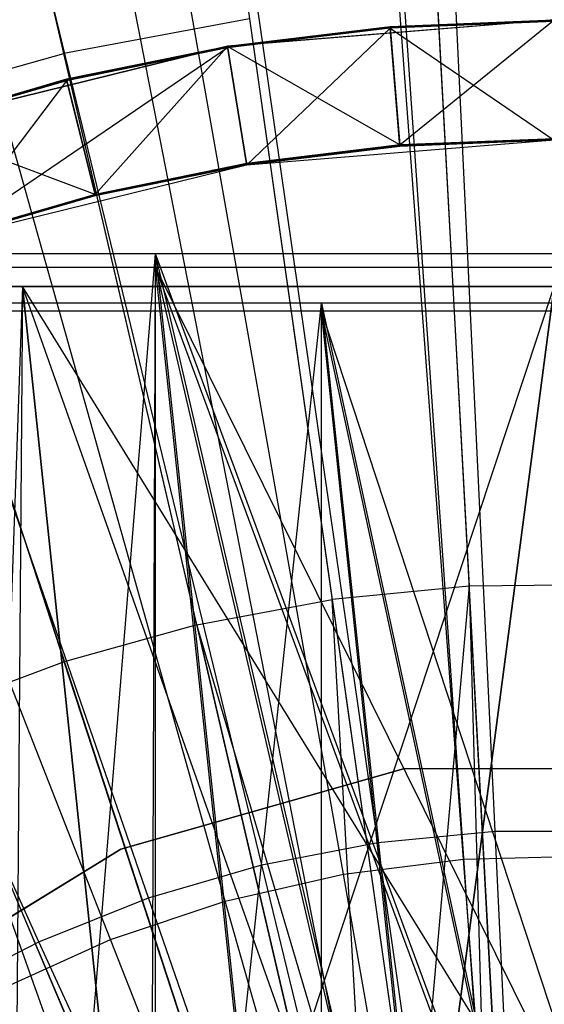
# Model space of a CAD drawing. Extents: x 0.1 to 16.1, y -7.1 to 6.9.
# Tile 57 of 118: x 7.832 to 8.075, y 0.382 to 0.839. Entities that reach past the tile are written whole.
import ezdxf

# ---------------------------------------------------------------- set-up
doc = ezdxf.new("R2010")
doc.units = 0
doc.header["$LTSCALE"] = 2.54
doc.layers.get('0').update_dxf_attribs({"color": 13, "linetype": 'CONTINUOUS'})

# ---------------------------------------------------------------- blocks, each defined once
blk = doc.blocks.new('DROPS_WOOD_A_PM_STL')
at = {"color": 0}
for p, q in [((7.92385, 2.09074, 13.79763), (8.04842, 0.30035, 14.34855)), ((7.92385, 2.09074, 13.79763), (8.04842, 0.30035, 14.34855)), ((7.95844, 2.09288, 13.79763), (8.05542, 0.30078, 14.34855)), ((7.95844, 2.09288, 13.79763), (8.05542, 0.30078, 14.34855)), ((7.76309, 2.07373, 13.79764), (8.01591, 0.29691, 14.34855)), ((7.76309, 2.07373, 13.79764), (8.01591, 0.29691, 14.34855)), ((7.64921, 2.05454, 13.79765), (7.99288, 0.29303, 14.34855)), ((7.64921, 2.05454, 13.79765), (7.99288, 0.29303, 14.34855)), ((7.9769, 0.28961, 14.34855), (7.57015, 2.03764, 13.79765)), ((7.9769, 0.28961, 14.34855), (7.57015, 2.03764, 13.79765)), ((7.38109, 1.98486, 13.79768), (7.93866, 0.27894, 14.34856)), ((7.38109, 1.98486, 13.79768), (7.93866, 0.27894, 14.34856)), ((7.19735, 1.91581, 13.79772), (7.90151, 0.26498, 14.34857)), ((7.19735, 1.91581, 13.79772), (7.90151, 0.26498, 14.34857)), ((7.79218, 1.08346, 14.16833), (7.85279, 0.82298, 14.23947)), ((7.79218, 1.08346, 14.16833), (7.85279, 0.82298, 14.23947)), ((8.03795, 0.44959, 2.3228), (7.99648, 1.00305, 2.43001)), ((8.03795, 0.44959, 2.3228), (7.99648, 1.00305, 2.43001)), ((7.98229, 0.44261, 2.3228), (7.88592, 0.9892, 2.43002)), ((7.98229, 0.44261, 2.3228), (7.88592, 0.9892, 2.43002)), ((7.9276, 0.43013, 2.32281), (7.77729, 0.9644, 2.43003)), ((7.9276, 0.43013, 2.32281), (7.77729, 0.9644, 2.43003)), ((7.87442, 0.41226, 2.32282), (7.67167, 0.92892, 2.43005)), ((7.87442, 0.41226, 2.32282), (7.67167, 0.92892, 2.43005)), ((8.02583, 0.8476, 14.23946), (8.04052, 0.57614, 14.29959)), ((8.02583, 0.8476, 14.23946), (8.04052, 0.57614, 14.29959)), ((7.93877, 0.83907, 14.23946), (7.85279, 0.82298, 14.23947)), ((7.93877, 0.83907, 14.23946), (7.85279, 0.82298, 14.23947)), ((8.08, 0.83863, 14.09388), (7.92855, 0.8264, 14.09389)), ((8.08, 0.83863, 14.09388), (7.92855, 0.8264, 14.09389)), ((8.08, 0.83853, 13.90327), (7.92855, 0.8263, 13.90328)), ((8.08, 0.83853, 13.90327), (7.92855, 0.8263, 13.90328)), ((8.00403, 0.83541, 13.78486), (7.92855, 0.82624, 13.78486)), ((8.00403, 0.83541, 13.78486), (7.92855, 0.82624, 13.78486)), ((8.00403, 0.83535, 13.66644), (7.92855, 0.82618, 13.66644)), ((8.00403, 0.83535, 13.66644), (7.92855, 0.82618, 13.66644)), ((8.00403, 0.83529, 13.54802), (7.92855, 0.82612, 13.54803)), ((8.00403, 0.83529, 13.54802), (7.92855, 0.82612, 13.54803)), ((8.00403, 0.83523, 13.42961), (7.92855, 0.82606, 13.42961)), ((8.00403, 0.83523, 13.42961), (7.92855, 0.82606, 13.42961)), ((7.93877, 0.83907, 14.23946), (7.97707, 0.56992, 14.2996)), ((7.93877, 0.83907, 14.23946), (7.97707, 0.56992, 14.2996)), ((8.08, 0.83847, 13.78486), (8.00403, 0.83541, 13.78486)), ((8.08, 0.83847, 13.78486), (8.00403, 0.83541, 13.78486)), ((8.08, 0.83841, 13.66644), (8.00403, 0.83535, 13.66644)), ((8.08, 0.83841, 13.66644), (8.00403, 0.83535, 13.66644)), ((8.08, 0.83835, 13.54802), (8.00403, 0.83529, 13.54802)), ((8.08, 0.83835, 13.54802), (8.00403, 0.83529, 13.54802)), ((8.08, 0.83829, 13.4296), (8.00403, 0.83523, 13.42961)), ((8.08, 0.83829, 13.4296), (8.00403, 0.83523, 13.42961)), ((8.08, 0.83823, 13.31118), (8.00403, 0.83516, 13.31119)), ((8.08, 0.83823, 13.31118), (8.00403, 0.83516, 13.31119)), ((8.08, 0.83816, 13.19277), (8.00403, 0.8351, 13.19277)), ((8.08, 0.83816, 13.19277), (8.00403, 0.8351, 13.19277)), ((8.08, 0.8381, 13.07435), (8.00403, 0.83504, 13.07435)), ((8.08, 0.8381, 13.07435), (8.00403, 0.83504, 13.07435)), ((8.08, 0.83804, 12.95593), (8.00403, 0.83498, 12.95593)), ((8.08, 0.83804, 12.95593), (8.00403, 0.83498, 12.95593)), ((8.08, 0.83798, 12.83751), (8.00403, 0.83492, 12.83752)), ((8.08, 0.83798, 12.83751), (8.00403, 0.83492, 12.83752)), ((8.08, 0.83792, 12.7191), (8.00403, 0.83486, 12.7191)), ((8.08, 0.83792, 12.7191), (8.00403, 0.83486, 12.7191)), ((8.08, 0.83786, 12.60068), (8.00403, 0.8348, 12.60068)), ((8.08, 0.83786, 12.60068), (8.00403, 0.8348, 12.60068)), ((8.08, 0.8378, 12.48226), (8.00403, 0.83474, 12.48226)), ((8.08, 0.8378, 12.48226), (8.00403, 0.83474, 12.48226)), ((8.00846, 0.78053, 13.70379), (8.00403, 0.83541, 13.78486)), ((8.00846, 0.78053, 13.70379), (8.00403, 0.83541, 13.78486)), ((8.00403, 0.83541, 13.78486), (8.00846, 0.78059, 13.8222)), ((8.00403, 0.83541, 13.78486), (8.00846, 0.78059, 13.8222)), ((8.00846, 0.78047, 13.58537), (8.00403, 0.83535, 13.66644)), ((8.00846, 0.78047, 13.58537), (8.00403, 0.83535, 13.66644)), ((8.00403, 0.83535, 13.66644), (8.00846, 0.78053, 13.70379)), ((8.00403, 0.83535, 13.66644), (8.00846, 0.78053, 13.70379)), ((8.00846, 0.78041, 13.46695), (8.00403, 0.83529, 13.54802)), ((8.00846, 0.78041, 13.46695), (8.00403, 0.83529, 13.54802)), ((8.00403, 0.83529, 13.54802), (8.00846, 0.78047, 13.58537)), ((8.00403, 0.83529, 13.54802), (8.00846, 0.78047, 13.58537)), ((8.00846, 0.78035, 13.34853), (8.00403, 0.83523, 13.42961)), ((8.00846, 0.78035, 13.34853), (8.00403, 0.83523, 13.42961)), ((8.00403, 0.83523, 13.42961), (8.00846, 0.78041, 13.46695)), ((8.00403, 0.83523, 13.42961), (8.00846, 0.78041, 13.46695)), ((8.00846, 0.78059, 13.8222), (8.08, 0.83853, 13.90327)), ((8.00846, 0.78059, 13.8222), (8.08, 0.83853, 13.90327)), ((8.00403, 0.83516, 13.31119), (7.92855, 0.826, 13.31119)), ((8.00403, 0.83516, 13.31119), (7.92855, 0.826, 13.31119)), ((8.00403, 0.8351, 13.19277), (7.92855, 0.82594, 13.19277)), ((8.00403, 0.8351, 13.19277), (7.92855, 0.82594, 13.19277)), ((8.00403, 0.83504, 13.07435), (7.92855, 0.82588, 13.07436)), ((8.00403, 0.83504, 13.07435), (7.92855, 0.82588, 13.07436)), ((8.00403, 0.83498, 12.95593), (7.92855, 0.82582, 12.95594)), ((8.00403, 0.83498, 12.95593), (7.92855, 0.82582, 12.95594)), ((8.00403, 0.83492, 12.83752), (7.92855, 0.82576, 12.83752)), ((8.00403, 0.83492, 12.83752), (7.92855, 0.82576, 12.83752)), ((8.00403, 0.83486, 12.7191), (7.92855, 0.82569, 12.7191)), ((8.00403, 0.83486, 12.7191), (7.92855, 0.82569, 12.7191)), ((8.00403, 0.8348, 12.60068), (7.92855, 0.82563, 12.60068)), ((8.00403, 0.8348, 12.60068), (7.92855, 0.82563, 12.60068)), ((8.00403, 0.83474, 12.48226), (7.92855, 0.82557, 12.48227)), ((8.00403, 0.83474, 12.48226), (7.92855, 0.82557, 12.48227)), ((8.00403, 0.83474, 12.48226), (7.93738, 0.77123, 12.40119)), ((8.00403, 0.83474, 12.48226), (7.93738, 0.77123, 12.40119)), ((8.00846, 0.78029, 13.23011), (8.00403, 0.83516, 13.31119)), ((8.00846, 0.78029, 13.23011), (8.00403, 0.83516, 13.31119)), ((8.00403, 0.83516, 13.31119), (8.00846, 0.78035, 13.34853)), ((8.00403, 0.83516, 13.31119), (8.00846, 0.78035, 13.34853)), ((8.00846, 0.78023, 13.1117), (8.00403, 0.8351, 13.19277)), ((8.00846, 0.78023, 13.1117), (8.00403, 0.8351, 13.19277)), ((8.00403, 0.8351, 13.19277), (8.00846, 0.78029, 13.23011)), ((8.00403, 0.8351, 13.19277), (8.00846, 0.78029, 13.23011)), ((8.00846, 0.78017, 12.99328), (8.00403, 0.83504, 13.07435)), ((8.00846, 0.78017, 12.99328), (8.00403, 0.83504, 13.07435)), ((8.00403, 0.83504, 13.07435), (8.00846, 0.78023, 13.1117)), ((8.00403, 0.83504, 13.07435), (8.00846, 0.78023, 13.1117)), ((8.00846, 0.7801, 12.87486), (8.00403, 0.83498, 12.95593)), ((8.00846, 0.7801, 12.87486), (8.00403, 0.83498, 12.95593)), ((8.00403, 0.83498, 12.95593), (8.00846, 0.78017, 12.99328)), ((8.00403, 0.83498, 12.95593), (8.00846, 0.78017, 12.99328)), ((8.00846, 0.78004, 12.75644), (8.00403, 0.83492, 12.83752)), ((8.00846, 0.78004, 12.75644), (8.00403, 0.83492, 12.83752)), ((8.00403, 0.83492, 12.83752), (8.00846, 0.7801, 12.87486)), ((8.00403, 0.83492, 12.83752), (8.00846, 0.7801, 12.87486)), ((8.00846, 0.77998, 12.63802), (8.00403, 0.83486, 12.7191)), ((8.00846, 0.77998, 12.63802), (8.00403, 0.83486, 12.7191)), ((8.00403, 0.83486, 12.7191), (8.00846, 0.78004, 12.75644)), ((8.00403, 0.83486, 12.7191), (8.00846, 0.78004, 12.75644)), ((8.00846, 0.77992, 12.51961), (8.00403, 0.8348, 12.60068)), ((8.00846, 0.77992, 12.51961), (8.00403, 0.8348, 12.60068)), ((8.00403, 0.8348, 12.60068), (8.00846, 0.77998, 12.63802)), ((8.00403, 0.8348, 12.60068), (8.00846, 0.77998, 12.63802)), ((8.00403, 0.83474, 12.48226), (8.00846, 0.77992, 12.51961)), ((8.00403, 0.83474, 12.48226), (8.00846, 0.77992, 12.51961)), ((8.00403, 0.83474, 12.48226), (8.08, 0.78274, 12.40119)), ((8.00403, 0.83474, 12.48226), (8.08, 0.78274, 12.40119)), ((7.92855, 0.8264, 14.09389), (7.78103, 0.79004, 14.0939)), ((7.92855, 0.8264, 14.09389), (7.78103, 0.79004, 14.0939)), ((7.92855, 0.8263, 13.90328), (7.78103, 0.78994, 13.9033)), ((7.92855, 0.8263, 13.90328), (7.78103, 0.78994, 13.9033)), ((7.92855, 0.82624, 13.78486), (7.85406, 0.81104, 13.78487)), ((7.92855, 0.82624, 13.78486), (7.85406, 0.81104, 13.78487)), ((7.92855, 0.82618, 13.66644), (7.85406, 0.81097, 13.66645)), ((7.92855, 0.82618, 13.66644), (7.85406, 0.81097, 13.66645)), ((7.92855, 0.82612, 13.54803), (7.85406, 0.81091, 13.54803)), ((7.92855, 0.82612, 13.54803), (7.85406, 0.81091, 13.54803)), ((7.86723, 0.75764, 13.82222), (7.92855, 0.8263, 13.90328)), ((7.86723, 0.75764, 13.82222), (7.92855, 0.8263, 13.90328)), ((7.92855, 0.8264, 14.09389), (7.92855, 0.8263, 13.90328)), ((7.92855, 0.8264, 14.09389), (7.92855, 0.8263, 13.90328)), ((8.00846, 0.78059, 13.8222), (7.92855, 0.8263, 13.90328)), ((7.93738, 0.77196, 13.82221), (7.92855, 0.8263, 13.90328)), ((7.93738, 0.77196, 13.82221), (7.92855, 0.8263, 13.90328)), ((8.00846, 0.78059, 13.8222), (7.92855, 0.8263, 13.90328)), ((7.92855, 0.82624, 13.78486), (7.93738, 0.7719, 13.70379)), ((7.92855, 0.82624, 13.78486), (7.93738, 0.7719, 13.70379)), ((7.92855, 0.82624, 13.78486), (7.93738, 0.77196, 13.82221)), ((7.92855, 0.82624, 13.78486), (7.93738, 0.77196, 13.82221)), ((7.92855, 0.82618, 13.66644), (7.93738, 0.77184, 13.58537)), ((7.92855, 0.82618, 13.66644), (7.93738, 0.77184, 13.58537)), ((7.92855, 0.82618, 13.66644), (7.93738, 0.7719, 13.70379)), ((7.92855, 0.82618, 13.66644), (7.93738, 0.7719, 13.70379)), ((7.92855, 0.82612, 13.54803), (7.93738, 0.77178, 13.46695)), ((7.92855, 0.82612, 13.54803), (7.93738, 0.77178, 13.46695)), ((7.92855, 0.82612, 13.54803), (7.93738, 0.77184, 13.58537)), ((7.92855, 0.82612, 13.54803), (7.93738, 0.77184, 13.58537)), ((7.76854, 0.79947, 14.23948), (7.85279, 0.82298, 14.23947)), ((7.76854, 0.79947, 14.23948), (7.85279, 0.82298, 14.23947)), ((7.92855, 0.82557, 12.48227), (7.79845, 0.73699, 12.40121)), ((7.92855, 0.82557, 12.48227), (7.79845, 0.73699, 12.40121)), ((7.9144, 0.5582, 14.2996), (7.85279, 0.82298, 14.23947)), ((7.9144, 0.5582, 14.2996), (7.85279, 0.82298, 14.23947)), ((7.92855, 0.82606, 13.42961), (7.85406, 0.81085, 13.42962)), ((7.92855, 0.82606, 13.42961), (7.85406, 0.81085, 13.42962)), ((7.92855, 0.826, 13.31119), (7.85406, 0.81079, 13.3112)), ((7.92855, 0.826, 13.31119), (7.85406, 0.81079, 13.3112)), ((7.92855, 0.82594, 13.19277), (7.85406, 0.81073, 13.19278)), ((7.92855, 0.82594, 13.19277), (7.85406, 0.81073, 13.19278)), ((7.92855, 0.82588, 13.07436), (7.85406, 0.81067, 13.07436)), ((7.92855, 0.82588, 13.07436), (7.85406, 0.81067, 13.07436)), ((7.92855, 0.82582, 12.95594), (7.85406, 0.81061, 12.95595)), ((7.92855, 0.82582, 12.95594), (7.85406, 0.81061, 12.95595)), ((7.92855, 0.82576, 12.83752), (7.85406, 0.81055, 12.83753)), ((7.92855, 0.82576, 12.83752), (7.85406, 0.81055, 12.83753)), ((7.92855, 0.82569, 12.7191), (7.85406, 0.81049, 12.71911)), ((7.92855, 0.82569, 12.7191), (7.85406, 0.81049, 12.71911)), ((7.92855, 0.82563, 12.60068), (7.85406, 0.81043, 12.60069)), ((7.92855, 0.82563, 12.60068), (7.85406, 0.81043, 12.60069)), ((7.92855, 0.82557, 12.48227), (7.85406, 0.81036, 12.48227)), ((7.92855, 0.82557, 12.48227), (7.85406, 0.81036, 12.48227)), ((7.92855, 0.82606, 13.42961), (7.93738, 0.77172, 13.34854)), ((7.92855, 0.82606, 13.42961), (7.93738, 0.77172, 13.34854)), ((7.92855, 0.82606, 13.42961), (7.93738, 0.77178, 13.46695)), ((7.92855, 0.82606, 13.42961), (7.93738, 0.77178, 13.46695)), ((7.92855, 0.826, 13.31119), (7.93738, 0.77166, 13.23012)), ((7.92855, 0.826, 13.31119), (7.93738, 0.77166, 13.23012)), ((7.92855, 0.826, 13.31119), (7.93738, 0.77172, 13.34854)), ((7.92855, 0.826, 13.31119), (7.93738, 0.77172, 13.34854)), ((7.92855, 0.82594, 13.19277), (7.93738, 0.7716, 13.1117)), ((7.92855, 0.82594, 13.19277), (7.93738, 0.7716, 13.1117)), ((7.92855, 0.82594, 13.19277), (7.93738, 0.77166, 13.23012)), ((7.92855, 0.82594, 13.19277), (7.93738, 0.77166, 13.23012)), ((7.92855, 0.82588, 13.07436), (7.93738, 0.77154, 12.99328)), ((7.92855, 0.82588, 13.07436), (7.93738, 0.77154, 12.99328)), ((7.92855, 0.82588, 13.07436), (7.93738, 0.7716, 13.1117)), ((7.92855, 0.82588, 13.07436), (7.93738, 0.7716, 13.1117)), ((7.92855, 0.82582, 12.95594), (7.93738, 0.77147, 12.87486)), ((7.92855, 0.82582, 12.95594), (7.93738, 0.77147, 12.87486)), ((7.92855, 0.82582, 12.95594), (7.93738, 0.77154, 12.99328)), ((7.92855, 0.82582, 12.95594), (7.93738, 0.77154, 12.99328)), ((7.92855, 0.82576, 12.83752), (7.93738, 0.77141, 12.75645)), ((7.92855, 0.82576, 12.83752), (7.93738, 0.77141, 12.75645)), ((7.92855, 0.82576, 12.83752), (7.93738, 0.77147, 12.87486)), ((7.92855, 0.82576, 12.83752), (7.93738, 0.77147, 12.87486)), ((7.92855, 0.82569, 12.7191), (7.93738, 0.77135, 12.63803)), ((7.92855, 0.82569, 12.7191), (7.93738, 0.77135, 12.63803)), ((7.92855, 0.82569, 12.7191), (7.93738, 0.77141, 12.75645)), ((7.92855, 0.82569, 12.7191), (7.93738, 0.77141, 12.75645)), ((7.92855, 0.82563, 12.60068), (7.93738, 0.77129, 12.51961)), ((7.92855, 0.82563, 12.60068), (7.93738, 0.77129, 12.51961)), ((7.92855, 0.82563, 12.60068), (7.93738, 0.77135, 12.63803)), ((7.92855, 0.82563, 12.60068), (7.93738, 0.77135, 12.63803)), ((7.92855, 0.82557, 12.48227), (7.93738, 0.77129, 12.51961)), ((7.92855, 0.82557, 12.48227), (7.93738, 0.77129, 12.51961)), ((7.92855, 0.82557, 12.48227), (7.93738, 0.77123, 12.40119)), ((7.92855, 0.82557, 12.48227), (7.93738, 0.77123, 12.40119)), ((7.85406, 0.81104, 13.78487), (7.78103, 0.78988, 13.78488)), ((7.85406, 0.81104, 13.78487), (7.78103, 0.78988, 13.78488)), ((7.85406, 0.81097, 13.66645), (7.78103, 0.78982, 13.66646)), ((7.85406, 0.81097, 13.66645), (7.78103, 0.78982, 13.66646)), ((7.85406, 0.81091, 13.54803), (7.78103, 0.78976, 13.54805)), ((7.85406, 0.81091, 13.54803), (7.78103, 0.78976, 13.54805)), ((7.85406, 0.81085, 13.42962), (7.78103, 0.7897, 13.42963)), ((7.85406, 0.81085, 13.42962), (7.78103, 0.7897, 13.42963)), ((7.85406, 0.81079, 13.3112), (7.78103, 0.78964, 13.31121)), ((7.85406, 0.81079, 13.3112), (7.78103, 0.78964, 13.31121)), ((7.85406, 0.81073, 13.19278), (7.78103, 0.78958, 13.19279)), ((7.85406, 0.81073, 13.19278), (7.78103, 0.78958, 13.19279)), ((7.85406, 0.81067, 13.07436), (7.78103, 0.78952, 13.07437)), ((7.85406, 0.81067, 13.07436), (7.78103, 0.78952, 13.07437)), ((7.85406, 0.81061, 12.95595), (7.78103, 0.78946, 12.95596)), ((7.85406, 0.81061, 12.95595), (7.78103, 0.78946, 12.95596)), ((7.85406, 0.81055, 12.83753), (7.78103, 0.78939, 12.83754)), ((7.85406, 0.81055, 12.83753), (7.78103, 0.78939, 12.83754)), ((7.85406, 0.81049, 12.71911), (7.78103, 0.78933, 12.71912)), ((7.85406, 0.81049, 12.71911), (7.78103, 0.78933, 12.71912)), ((7.85406, 0.81043, 12.60069), (7.78103, 0.78927, 12.6007)), ((7.85406, 0.81043, 12.60069), (7.78103, 0.78927, 12.6007)), ((7.85406, 0.81036, 12.48227), (7.78103, 0.78921, 12.48229)), ((7.85406, 0.81036, 12.48227), (7.78103, 0.78921, 12.48229)), ((7.85406, 0.81036, 12.48227), (7.79845, 0.73699, 12.40121)), ((7.85406, 0.81036, 12.48227), (7.79845, 0.73699, 12.40121)), ((7.85406, 0.81104, 13.78487), (7.86723, 0.75758, 13.7038)), ((7.85406, 0.81104, 13.78487), (7.86723, 0.75758, 13.7038)), ((7.85406, 0.81104, 13.78487), (7.86723, 0.75764, 13.82222)), ((7.85406, 0.81104, 13.78487), (7.86723, 0.75764, 13.82222)), ((7.85406, 0.81097, 13.66645), (7.86723, 0.75752, 13.58538)), ((7.85406, 0.81097, 13.66645), (7.86723, 0.75752, 13.58538)), ((7.85406, 0.81097, 13.66645), (7.86723, 0.75758, 13.7038)), ((7.85406, 0.81097, 13.66645), (7.86723, 0.75758, 13.7038)), ((7.85406, 0.81091, 13.54803), (7.86723, 0.75746, 13.46696)), ((7.85406, 0.81091, 13.54803), (7.86723, 0.75746, 13.46696)), ((7.85406, 0.81091, 13.54803), (7.86723, 0.75752, 13.58538)), ((7.85406, 0.81091, 13.54803), (7.86723, 0.75752, 13.58538)), ((7.85406, 0.81085, 13.42962), (7.86723, 0.7574, 13.34854)), ((7.85406, 0.81085, 13.42962), (7.86723, 0.7574, 13.34854)), ((7.85406, 0.81085, 13.42962), (7.86723, 0.75746, 13.46696)), ((7.85406, 0.81085, 13.42962), (7.86723, 0.75746, 13.46696)), ((7.85406, 0.81079, 13.3112), (7.86723, 0.75734, 13.23013)), ((7.85406, 0.81079, 13.3112), (7.86723, 0.75734, 13.23013)), ((7.85406, 0.81079, 13.3112), (7.86723, 0.7574, 13.34854)), ((7.85406, 0.81079, 13.3112), (7.86723, 0.7574, 13.34854)), ((7.85406, 0.81073, 13.19278), (7.86723, 0.75727, 13.11171)), ((7.85406, 0.81073, 13.19278), (7.86723, 0.75727, 13.11171)), ((7.85406, 0.81073, 13.19278), (7.86723, 0.75734, 13.23013)), ((7.85406, 0.81073, 13.19278), (7.86723, 0.75734, 13.23013)), ((7.85406, 0.81067, 13.07436), (7.86723, 0.75721, 12.99329)), ((7.85406, 0.81067, 13.07436), (7.86723, 0.75721, 12.99329)), ((7.85406, 0.81067, 13.07436), (7.86723, 0.75727, 13.11171)), ((7.85406, 0.81067, 13.07436), (7.86723, 0.75727, 13.11171)), ((7.85406, 0.81061, 12.95595), (7.86723, 0.75715, 12.87487)), ((7.85406, 0.81061, 12.95595), (7.86723, 0.75715, 12.87487)), ((7.85406, 0.81061, 12.95595), (7.86723, 0.75721, 12.99329)), ((7.85406, 0.81061, 12.95595), (7.86723, 0.75721, 12.99329)), ((7.85406, 0.81055, 12.83753), (7.86723, 0.75709, 12.75645)), ((7.85406, 0.81055, 12.83753), (7.86723, 0.75709, 12.75645)), ((7.85406, 0.81055, 12.83753), (7.86723, 0.75715, 12.87487)), ((7.85406, 0.81055, 12.83753), (7.86723, 0.75715, 12.87487)), ((7.85406, 0.81049, 12.71911), (7.86723, 0.75703, 12.63804)), ((7.85406, 0.81049, 12.71911), (7.86723, 0.75703, 12.63804)), ((7.85406, 0.81049, 12.71911), (7.86723, 0.75709, 12.75645)), ((7.85406, 0.81049, 12.71911), (7.86723, 0.75709, 12.75645)), ((7.85406, 0.81043, 12.60069), (7.86723, 0.75697, 12.51962)), ((7.85406, 0.81043, 12.60069), (7.86723, 0.75703, 12.63804)), ((7.85406, 0.81043, 12.60069), (7.86723, 0.75697, 12.51962)), ((7.85406, 0.81043, 12.60069), (7.86723, 0.75703, 12.63804)), ((7.85406, 0.81036, 12.48227), (7.86723, 0.75697, 12.51962)), ((7.85406, 0.81036, 12.48227), (7.86723, 0.75697, 12.51962)), ((7.76854, 0.79947, 14.23948), (7.853, 0.54106, 14.29961)), ((7.76854, 0.79947, 14.23948), (7.853, 0.54106, 14.29961)), ((7.86723, 0.75764, 13.82222), (7.78103, 0.78994, 13.9033)), ((7.86723, 0.75764, 13.82222), (7.78103, 0.78994, 13.9033)), ((8.08, 0.78274, 12.40119), (7.93738, 0.77123, 12.40119)), ((8.08, 0.78274, 12.40119), (7.93738, 0.77123, 12.40119)), ((8.00846, 0.78059, 13.8222), (7.93738, 0.77196, 13.82221)), ((8.00846, 0.78059, 13.8222), (7.93738, 0.77196, 13.82221)), ((8.00846, 0.78053, 13.70379), (7.93738, 0.7719, 13.70379)), ((8.00846, 0.78053, 13.70379), (7.93738, 0.7719, 13.70379)), ((8.00846, 0.78047, 13.58537), (7.93738, 0.77184, 13.58537)), ((8.00846, 0.78047, 13.58537), (7.93738, 0.77184, 13.58537)), ((8.08, 0.78348, 13.8222), (8.00846, 0.78059, 13.8222)), ((8.08, 0.78348, 13.8222), (8.00846, 0.78059, 13.8222)), ((8.08, 0.78341, 13.70378), (8.00846, 0.78053, 13.70379)), ((8.08, 0.78341, 13.70378), (8.00846, 0.78053, 13.70379)), ((8.08, 0.78335, 13.58537), (8.00846, 0.78047, 13.58537)), ((8.08, 0.78335, 13.58537), (8.00846, 0.78047, 13.58537)), ((8.08, 0.78329, 13.46695), (8.00846, 0.78041, 13.46695)), ((8.08, 0.78329, 13.46695), (8.00846, 0.78041, 13.46695)), ((8.08, 0.78323, 13.34853), (8.00846, 0.78035, 13.34853)), ((8.08, 0.78323, 13.34853), (8.00846, 0.78035, 13.34853)), ((8.08, 0.78317, 13.23011), (8.00846, 0.78029, 13.23011)), ((8.08, 0.78317, 13.23011), (8.00846, 0.78029, 13.23011)), ((8.08, 0.78311, 13.11169), (8.00846, 0.78023, 13.1117)), ((8.08, 0.78311, 13.11169), (8.00846, 0.78023, 13.1117)), ((8.08, 0.78305, 12.99328), (8.00846, 0.78017, 12.99328)), ((8.08, 0.78305, 12.99328), (8.00846, 0.78017, 12.99328)), ((8.08, 0.78299, 12.87486), (8.00846, 0.7801, 12.87486)), ((8.08, 0.78299, 12.87486), (8.00846, 0.7801, 12.87486)), ((8.08, 0.78293, 12.75644), (8.00846, 0.78004, 12.75644)), ((8.08, 0.78293, 12.75644), (8.00846, 0.78004, 12.75644)), ((8.08, 0.78287, 12.63802), (8.00846, 0.77998, 12.63802)), ((8.08, 0.78287, 12.63802), (8.00846, 0.77998, 12.63802)), ((8.08, 0.7828, 12.51961), (8.00846, 0.77992, 12.51961)), ((8.08, 0.7828, 12.51961), (8.00846, 0.77992, 12.51961)), ((8.00846, 0.78041, 13.46695), (7.93738, 0.77178, 13.46695)), ((8.00846, 0.78041, 13.46695), (7.93738, 0.77178, 13.46695)), ((8.00846, 0.78035, 13.34853), (7.93738, 0.77172, 13.34854)), ((8.00846, 0.78035, 13.34853), (7.93738, 0.77172, 13.34854)), ((8.00846, 0.78029, 13.23011), (7.93738, 0.77166, 13.23012)), ((8.00846, 0.78029, 13.23011), (7.93738, 0.77166, 13.23012)), ((8.00846, 0.78023, 13.1117), (7.93738, 0.7716, 13.1117)), ((8.00846, 0.78023, 13.1117), (7.93738, 0.7716, 13.1117)), ((8.00846, 0.78017, 12.99328), (7.93738, 0.77154, 12.99328)), ((8.00846, 0.78017, 12.99328), (7.93738, 0.77154, 12.99328)), ((8.00846, 0.7801, 12.87486), (7.93738, 0.77147, 12.87486)), ((8.00846, 0.7801, 12.87486), (7.93738, 0.77147, 12.87486)), ((8.00846, 0.78004, 12.75644), (7.93738, 0.77141, 12.75645)), ((8.00846, 0.78004, 12.75644), (7.93738, 0.77141, 12.75645)), ((8.00846, 0.77998, 12.63802), (7.93738, 0.77135, 12.63803)), ((8.00846, 0.77998, 12.63802), (7.93738, 0.77135, 12.63803)), ((8.00846, 0.77992, 12.51961), (7.93738, 0.77129, 12.51961)), ((8.00846, 0.77992, 12.51961), (7.93738, 0.77129, 12.51961)), ((7.93738, 0.77196, 13.82221), (7.86723, 0.75764, 13.82222)), ((7.93738, 0.77196, 13.82221), (7.86723, 0.75764, 13.82222)), ((7.93738, 0.7719, 13.70379), (7.86723, 0.75758, 13.7038)), ((7.93738, 0.7719, 13.70379), (7.86723, 0.75758, 13.7038)), ((7.93738, 0.77184, 13.58537), (7.86723, 0.75752, 13.58538)), ((7.93738, 0.77184, 13.58537), (7.86723, 0.75752, 13.58538)), ((7.93738, 0.77178, 13.46695), (7.86723, 0.75746, 13.46696)), ((7.93738, 0.77178, 13.46695), (7.86723, 0.75746, 13.46696)), ((7.93738, 0.77172, 13.34854), (7.86723, 0.7574, 13.34854)), ((7.93738, 0.77172, 13.34854), (7.86723, 0.7574, 13.34854)), ((7.93738, 0.77166, 13.23012), (7.86723, 0.75734, 13.23013)), ((7.93738, 0.77166, 13.23012), (7.86723, 0.75734, 13.23013)), ((7.93738, 0.7716, 13.1117), (7.86723, 0.75727, 13.11171)), ((7.93738, 0.7716, 13.1117), (7.86723, 0.75727, 13.11171)), ((7.93738, 0.77154, 12.99328), (7.86723, 0.75721, 12.99329)), ((7.93738, 0.77154, 12.99328), (7.86723, 0.75721, 12.99329)), ((7.93738, 0.77147, 12.87486), (7.86723, 0.75715, 12.87487)), ((7.93738, 0.77147, 12.87486), (7.86723, 0.75715, 12.87487)), ((7.93738, 0.77141, 12.75645), (7.86723, 0.75709, 12.75645)), ((7.93738, 0.77141, 12.75645), (7.86723, 0.75709, 12.75645)), ((7.93738, 0.77135, 12.63803), (7.86723, 0.75703, 12.63804)), ((7.93738, 0.77135, 12.63803), (7.86723, 0.75703, 12.63804)), ((7.93738, 0.77123, 12.40119), (7.79845, 0.73699, 12.40121)), ((7.93738, 0.77123, 12.40119), (7.79845, 0.73699, 12.40121)), ((7.93738, 0.77129, 12.51961), (7.86723, 0.75697, 12.51962)), ((7.93738, 0.77129, 12.51961), (7.86723, 0.75697, 12.51962)), ((7.86723, 0.75764, 13.82222), (7.79845, 0.73772, 13.82223)), ((7.86723, 0.75764, 13.82222), (7.79845, 0.73772, 13.82223)), ((7.86723, 0.75758, 13.7038), (7.79845, 0.73766, 13.70381)), ((7.86723, 0.75758, 13.7038), (7.79845, 0.73766, 13.70381)), ((7.86723, 0.75752, 13.58538), (7.79845, 0.7376, 13.58539)), ((7.86723, 0.75752, 13.58538), (7.79845, 0.7376, 13.58539)), ((7.86723, 0.75746, 13.46696), (7.79845, 0.73754, 13.46697)), ((7.86723, 0.75746, 13.46696), (7.79845, 0.73754, 13.46697)), ((7.86723, 0.7574, 13.34854), (7.79845, 0.73748, 13.34855)), ((7.86723, 0.7574, 13.34854), (7.79845, 0.73748, 13.34855)), ((7.86723, 0.75734, 13.23013), (7.79845, 0.73741, 13.23014)), ((7.86723, 0.75734, 13.23013), (7.79845, 0.73741, 13.23014)), ((7.86723, 0.75727, 13.11171), (7.79845, 0.73735, 13.11172)), ((7.86723, 0.75727, 13.11171), (7.79845, 0.73735, 13.11172)), ((7.86723, 0.75721, 12.99329), (7.79845, 0.73729, 12.9933)), ((7.86723, 0.75721, 12.99329), (7.79845, 0.73729, 12.9933)), ((7.86723, 0.75715, 12.87487), (7.79845, 0.73723, 12.87488)), ((7.86723, 0.75715, 12.87487), (7.79845, 0.73723, 12.87488)), ((7.86723, 0.75709, 12.75645), (7.79845, 0.73717, 12.75646)), ((7.86723, 0.75709, 12.75645), (7.79845, 0.73717, 12.75646)), ((7.86723, 0.75703, 12.63804), (7.79845, 0.73711, 12.63805)), ((7.86723, 0.75703, 12.63804), (7.79845, 0.73711, 12.63805)), ((7.86723, 0.75697, 12.51962), (7.79845, 0.73705, 12.51963)), ((7.86723, 0.75697, 12.51962), (7.79845, 0.73705, 12.51963)), ((7.89523, 0.73012, 26.37664), (7.15965, 0.73008, 26.30847)), ((7.89523, 0.73012, 26.37664), (7.15965, 0.73008, 26.30847)), ((7.84545, 0.11716, 26.37521), (7.89523, 0.73012, 26.37664)), ((7.84545, 0.11716, 26.37521), (7.89523, 0.73012, 26.37664)), ((8.01324, 0.2226, 26.37937), (7.89523, 0.73012, 26.37664)), ((7.89523, 0.73012, 26.37664), (7.95124, 0.20108, 26.37837)), ((8.01324, 0.2226, 26.37937), (7.89523, 0.73012, 26.37664)), ((8.0799, 0.23012, 26.37974), (7.89523, 0.73012, 26.37664)), ((8.0799, 0.23012, 26.37974), (7.89523, 0.73012, 26.37664)), ((8.63361, 0.73011, 26.35388), (7.89523, 0.73012, 26.37664)), ((7.89523, 0.16647, 26.37693), (7.89523, 0.73012, 26.37664)), ((7.89523, 0.16647, 26.37693), (7.89523, 0.73012, 26.37664)), ((7.89523, 0.73012, 26.37664), (7.95124, 0.20108, 26.37837)), ((8.63361, 0.73011, 26.35388), (7.89523, 0.73012, 26.37664)), ((7.15965, 0.72397, 14.45049), (7.89523, 0.72394, 14.38233)), ((7.15965, 0.72397, 14.45049), (7.89523, 0.72394, 14.38233)), ((7.89295, 0.15849, 14.38269), (7.89523, 0.72394, 14.38233)), ((7.89295, 0.15849, 14.38269), (7.89523, 0.72394, 14.38233)), ((7.89523, 0.72394, 14.38233), (8.63361, 0.72395, 14.40508)), ((7.89523, 0.72394, 14.38233), (8.63361, 0.72395, 14.40508)), ((7.95117, 0.19486, 14.38114), (7.89523, 0.72394, 14.38233)), ((7.89523, 0.72394, 14.38233), (8.01324, 0.21641, 14.38011)), ((7.95117, 0.19486, 14.38114), (7.89523, 0.72394, 14.38233)), ((8.14676, 0.21641, 14.38011), (7.89523, 0.72394, 14.38233)), ((8.14676, 0.21641, 14.38011), (7.89523, 0.72394, 14.38233)), ((8.0801, 0.22394, 14.37974), (7.89523, 0.72394, 14.38233)), ((8.0801, 0.22394, 14.37974), (7.89523, 0.72394, 14.38233)), ((7.89523, 0.72394, 14.38233), (8.01324, 0.21641, 14.38011)), ((7.83364, 0.71502, 43.4116), (6.85287, 0.71502, 43.32072)), ((6.85287, 0.71502, 27.51007), (7.83364, 0.71502, 27.41919)), ((6.85287, 0.71502, 27.51007), (7.83364, 0.71502, 27.41919)), ((7.83364, 0.71502, 43.4116), (6.85287, 0.71502, 43.32072)), ((8.08, 0.71502, 39.41539), (7.38541, 0.71502, 39.35462)), ((7.38541, 0.71502, 31.47616), (8.08, 0.71502, 31.41539)), ((8.08, 0.71502, 39.41539), (7.38541, 0.71502, 39.35462)), ((7.38541, 0.71502, 31.47616), (8.08, 0.71502, 31.41539)), ((7.83364, 0.71502, 43.4116), (7.80971, 0.04518, 43.41082)), ((7.83364, 0.71502, 43.4116), (7.80971, 0.04518, 43.41082)), ((7.83364, 0.71502, 43.4116), (7.82881, 0.07904, 43.41145)), ((7.83364, 0.71502, 43.4116), (7.82881, 0.07904, 43.41145)), ((7.83364, 0.71502, 27.41919), (7.82881, 0.07904, 27.41934)), ((7.83364, 0.71502, 27.41919), (7.82881, 0.07904, 27.41934)), ((7.89295, 0.14957, 43.4132), (7.83364, 0.71502, 43.4116)), ((7.89295, 0.14957, 43.4132), (7.83364, 0.71502, 43.4116)), ((8.01324, 0.20749, 43.41512), (7.83364, 0.71502, 43.4116)), ((8.01324, 0.20749, 43.41512), (7.83364, 0.71502, 43.4116)), ((8.81815, 0.71502, 43.38127), (7.83364, 0.71502, 43.4116)), ((7.83364, 0.71502, 27.41919), (7.89295, 0.14957, 27.41758)), ((8.14676, 0.20749, 27.41567), (7.83364, 0.71502, 27.41919)), ((7.83364, 0.71502, 27.41919), (8.81815, 0.71502, 27.44952)), ((8.14676, 0.20749, 27.41567), (7.83364, 0.71502, 27.41919)), ((8.01324, 0.20749, 27.41567), (7.83364, 0.71502, 27.41919)), ((8.01324, 0.20749, 27.41567), (7.83364, 0.71502, 27.41919)), ((7.83364, 0.71502, 27.41919), (7.89295, 0.14957, 27.41758)), ((7.83364, 0.71502, 27.41919), (8.81815, 0.71502, 27.44952)), ((8.81815, 0.71502, 43.38127), (7.83364, 0.71502, 43.4116)), ((7.89295, 0.14957, 31.41977), (8.08, 0.71502, 31.41539)), ((7.89295, 0.14957, 31.41977), (8.08, 0.71502, 31.41539)), ((8.08, 0.71502, 39.41539), (8.01324, 0.20749, 39.41483)), ((8.08, 0.71502, 39.41539), (8.01324, 0.20749, 39.41483)), ((8.01324, 0.20749, 31.41595), (8.08, 0.71502, 31.41539)), ((8.01324, 0.20749, 31.41595), (8.08, 0.71502, 31.41539)), ((7.97222, 0.70732, 38.92371), (7.54313, 0.7073, 38.88395)), ((7.97222, 0.70732, 38.92371), (7.54313, 0.7073, 38.88395)), ((7.54313, 0.70374, 31.96679), (7.97222, 0.70372, 31.92703)), ((7.54313, 0.70374, 31.96679), (7.97222, 0.70372, 31.92703)), ((7.91324, 0.1567, 38.92168), (7.97222, 0.70732, 38.92371)), ((7.91324, 0.1567, 38.92168), (7.97222, 0.70732, 38.92371)), ((7.97203, 0.18361, 31.9273), (7.97222, 0.70372, 31.92703)), ((7.97203, 0.18361, 31.9273), (7.97222, 0.70372, 31.92703)), ((8.40294, 0.70732, 38.91044), (7.97222, 0.70732, 38.92371)), ((7.97222, 0.70732, 38.92371), (8.08, 0.20732, 38.92498)), ((7.97222, 0.70732, 38.92371), (8.08, 0.20732, 38.92498)), ((7.97222, 0.70732, 38.92371), (8.02531, 0.20229, 38.9252)), ((7.97222, 0.18729, 38.92398), (7.97222, 0.70732, 38.92371)), ((7.97222, 0.18729, 38.92398), (7.97222, 0.70732, 38.92371)), ((7.97222, 0.70732, 38.92371), (8.02531, 0.20229, 38.9252)), ((8.40294, 0.70732, 38.91044), (7.97222, 0.70732, 38.92371)), ((8.13844, 0.19797, 31.92612), (7.97222, 0.70372, 31.92703)), ((7.97222, 0.70372, 31.92703), (8.40294, 0.70372, 31.9403)), ((8.13844, 0.19797, 31.92612), (7.97222, 0.70372, 31.92703)), ((8.08, 0.20371, 31.92563), (7.97222, 0.70372, 31.92703)), ((8.02501, 0.19863, 31.92606), (7.97222, 0.70372, 31.92703)), ((8.08, 0.20371, 31.92563), (7.97222, 0.70372, 31.92703)), ((8.02501, 0.19863, 31.92606), (7.97222, 0.70372, 31.92703)), ((7.97222, 0.70372, 31.92703), (8.40294, 0.70372, 31.9403)), ((8.04052, 0.57614, 14.29959), (7.97707, 0.56992, 14.2996)), ((8.04052, 0.57614, 14.29959), (7.97707, 0.56992, 14.2996)), ((8.04052, 0.57614, 14.29959), (8.01591, 0.29691, 14.34855)), ((8.04052, 0.57614, 14.29959), (8.01591, 0.29691, 14.34855)), ((8.10427, 0.5768, 14.29959), (8.04052, 0.57614, 14.29959)), ((8.10427, 0.5768, 14.29959), (8.04052, 0.57614, 14.29959)), ((8.05542, 0.30078, 14.34855), (8.04052, 0.57614, 14.29959)), ((8.04052, 0.57614, 14.29959), (8.04842, 0.30035, 14.34855)), ((8.05542, 0.30078, 14.34855), (8.04052, 0.57614, 14.29959)), ((8.04052, 0.57614, 14.29959), (8.04842, 0.30035, 14.34855)), ((7.9144, 0.5582, 14.2996), (7.97707, 0.56992, 14.2996)), ((7.9144, 0.5582, 14.2996), (7.97707, 0.56992, 14.2996)), ((7.97707, 0.56992, 14.2996), (8.01591, 0.29691, 14.34855)), ((7.99288, 0.29303, 14.34855), (7.97707, 0.56992, 14.2996)), ((7.99288, 0.29303, 14.34855), (7.97707, 0.56992, 14.2996)), ((7.97707, 0.56992, 14.2996), (8.01591, 0.29691, 14.34855)), ((7.9144, 0.5582, 14.2996), (7.853, 0.54106, 14.29961)), ((7.9144, 0.5582, 14.2996), (7.853, 0.54106, 14.29961)), ((7.9144, 0.5582, 14.2996), (7.9769, 0.28961, 14.34855)), ((7.99288, 0.29303, 14.34855), (7.9144, 0.5582, 14.2996)), ((7.9144, 0.5582, 14.2996), (7.9769, 0.28961, 14.34855)), ((7.99288, 0.29303, 14.34855), (7.9144, 0.5582, 14.2996)), ((7.853, 0.54106, 14.29961), (7.79332, 0.51863, 14.29962)), ((7.853, 0.54106, 14.29961), (7.79332, 0.51863, 14.29962)), ((7.93866, 0.27894, 14.34856), (7.853, 0.54106, 14.29961)), ((7.93866, 0.27894, 14.34856), (7.853, 0.54106, 14.29961)), ((7.90151, 0.26498, 14.34857), (7.79332, 0.51863, 14.29962)), ((7.79332, 0.51863, 14.29962), (7.88659, 0.25829, 14.34857)), ((7.90151, 0.26498, 14.34857), (7.79332, 0.51863, 14.29962)), ((7.79332, 0.51863, 14.29962), (7.88659, 0.25829, 14.34857)), ((7.87923, 0.4542, 211.49524), (8.01022, 0.49138, 211.49521)), ((7.87923, 0.4542, 211.49524), (8.01022, 0.49138, 211.49521)), ((8.01022, 0.49134, 211.41521), (7.87923, 0.45415, 211.41523)), ((8.01022, 0.49134, 211.41521), (7.87923, 0.45415, 211.41523)), ((8.01022, 0.49138, 211.49521), (8.14639, 0.49185, 211.49521)), ((8.01022, 0.49138, 211.49521), (8.14639, 0.49185, 211.49521)), ((8.14639, 0.49181, 211.41521), (8.01022, 0.49134, 211.41521)), ((8.14639, 0.49181, 211.41521), (8.01022, 0.49134, 211.41521)), ((8.01022, 0.49134, 211.41521), (8.01022, 0.49138, 211.49521)), ((8.01022, 0.49134, 211.41521), (8.01022, 0.49138, 211.49521)), ((7.76313, 0.38305, 211.49526), (7.87923, 0.4542, 211.49524)), ((7.76313, 0.38305, 211.49526), (7.87923, 0.4542, 211.49524)), ((7.87923, 0.45415, 211.41523), (7.76313, 0.38301, 211.41526)), ((7.87923, 0.45415, 211.41523), (7.76313, 0.38301, 211.41526)), ((7.87923, 0.45415, 211.41523), (7.87923, 0.4542, 211.49524)), ((7.87923, 0.45415, 211.41523), (7.87923, 0.4542, 211.49524)), ((7.98229, 0.44261, 2.3228), (8.03795, 0.44959, 2.3228)), ((7.98229, 0.44261, 2.3228), (8.03795, 0.44959, 2.3228)), ((8.03795, 0.44959, 2.3228), (8.09403, 0.45098, 2.3228)), ((8.03795, 0.44959, 2.3228), (8.09403, 0.45098, 2.3228)), ((8.08, -0.11157, 2.26919), (8.03795, 0.44959, 2.3228)), ((8.08, -0.11157, 2.26919), (8.03795, 0.44959, 2.3228)), ((7.9276, 0.43013, 2.32281), (7.98229, 0.44261, 2.3228)), ((7.9276, 0.43013, 2.32281), (7.98229, 0.44261, 2.3228)), ((8.08, -0.11157, 2.26919), (7.98229, 0.44261, 2.3228)), ((8.08, -0.11157, 2.26919), (7.98229, 0.44261, 2.3228)), ((7.87442, 0.41226, 2.32282), (7.9276, 0.43013, 2.32281)), ((7.87442, 0.41226, 2.32282), (7.9276, 0.43013, 2.32281)), ((8.08, -0.11157, 2.26919), (7.9276, 0.43013, 2.32281)), ((8.08, -0.11157, 2.26919), (7.9276, 0.43013, 2.32281)), ((7.82329, 0.38919, 2.32283), (7.87442, 0.41226, 2.32282)), ((7.82329, 0.38919, 2.32283), (7.87442, 0.41226, 2.32282)), ((8.08, -0.11157, 2.26919), (7.87442, 0.41226, 2.32282)), ((8.08, -0.11157, 2.26919), (7.87442, 0.41226, 2.32282))]:
    blk.add_line(p, q, dxfattribs=at)

msp = doc.modelspace()

# ---------------------------------------------------------------- linework, layer by layer
at = {"color": 0}
for p, q in [((8.05265, 0.46253, 2.19649), (8.02555, 1.03142, 2.27873)), ((8.05265, 0.46253, 2.19649), (8.02555, 1.03142, 2.27873)), ((7.9982, 0.45733, 2.19649), (7.91715, 1.02107, 2.27873)), ((7.9982, 0.45733, 2.19649), (7.91715, 1.02107, 2.27873)), ((7.94449, 0.44698, 2.1965), (7.81022, 1.00046, 2.27874)), ((7.94449, 0.44698, 2.1965), (7.81022, 1.00046, 2.27874)), ((7.89201, 0.43157, 2.1965), (7.70574, 0.96979, 2.27876)), ((7.89201, 0.43157, 2.1965), (7.70574, 0.96979, 2.27876)), ((7.84122, 0.41124, 2.19652), (7.60465, 0.92931, 2.27878)), ((7.84122, 0.41124, 2.19652), (7.60465, 0.92931, 2.27878)), ((7.9982, 0.45733, 2.19649), (8.05265, 0.46253, 2.19649)), ((7.9982, 0.45733, 2.19649), (8.05265, 0.46253, 2.19649)), ((8.05265, 0.46253, 2.19649), (8.10735, 0.46253, 2.19649)), ((8.08, -0.11162, 2.16919), (8.05265, 0.46253, 2.19649)), ((8.08, -0.11162, 2.16919), (8.05265, 0.46253, 2.19649)), ((8.05265, 0.46253, 2.19649), (8.10735, 0.46253, 2.19649)), ((7.94449, 0.44698, 2.1965), (7.9982, 0.45733, 2.19649)), ((7.94449, 0.44698, 2.1965), (7.9982, 0.45733, 2.19649)), ((8.08, -0.11162, 2.16919), (7.9982, 0.45733, 2.19649)), ((8.08, -0.11162, 2.16919), (7.9982, 0.45733, 2.19649)), ((7.89201, 0.43157, 2.1965), (7.94449, 0.44698, 2.1965)), ((7.89201, 0.43157, 2.1965), (7.94449, 0.44698, 2.1965)), ((8.08, -0.11162, 2.16919), (7.94449, 0.44698, 2.1965)), ((8.08, -0.11162, 2.16919), (7.94449, 0.44698, 2.1965)), ((7.84122, 0.41124, 2.19652), (7.89201, 0.43157, 2.1965)), ((7.84122, 0.41124, 2.19652), (7.89201, 0.43157, 2.1965)), ((8.08, -0.11162, 2.16919), (7.89201, 0.43157, 2.1965)), ((8.08, -0.11162, 2.16919), (7.89201, 0.43157, 2.1965)), ((7.79261, 0.38617, 2.19653), (7.84122, 0.41124, 2.19652)), ((7.79261, 0.38617, 2.19653), (7.84122, 0.41124, 2.19652)), ((8.08, -0.11162, 2.16919), (7.84122, 0.41124, 2.19652)), ((8.08, -0.11162, 2.16919), (7.84122, 0.41124, 2.19652))]:
    msp.add_line(p, q, dxfattribs=at)

# ---------------------------------------------------------------- block references
msp.add_blockref('DROPS_WOOD_A_PM_STL', (0, 0), dxfattribs=at)

doc.saveas('drawing.dxf')
